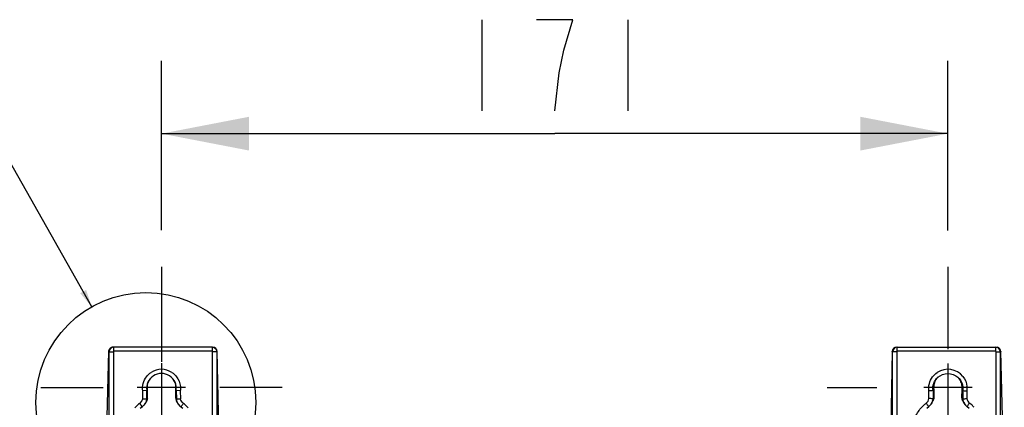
# Model space of a CAD drawing. Header units: inches. Extents: x 0 to 82.7, y 0 to 58.5.
# Tile 41 of 78: x 51.9 to 60.3, y 34.7 to 38. Entities that reach past the tile are written whole.
import ezdxf

# ---------------------------------------------------------------- set-up
doc = ezdxf.new("R2010")
doc.units = ezdxf.units.IN
doc.header["$LTSCALE"] = 4.547244
doc.header["$MEASUREMENT"] = 0
doc.linetypes.add('CENTER', pattern=[0.6, 0.375, -0.075, 0.075, -0.075])
doc.layers.get('0').update_dxf_attribs({"linetype": 'CONTINUOUS'})
doc.layers.add('DEFAULT_1', color=7, linetype='CENTER')
doc.styles.get("Standard").update_dxf_attribs({"font": 'txt', "width": 0.8})
doc.dimstyles.new('DIMSTYLE_2', dxfattribs={"dimtxt": 0.78125, "dimasz": 0.75, "dimexe": 0.18, "dimexo": 0.0625, "dimgap": 0.09, "dimtad": 1, "dimdec": 0, "dimzin": 4, "dimdsep": 46, "dimtxsty": 'STANDARD', "dimblk": '_FILLED', "dimblk1": '_FILLED', "dimblk2": '_FILLED', "dimcen": 0.09, "dimadec": 0, "dimazin": 0, "dimtfac": 1, "dimtdec": 0, "dimtofl": 0, "dimtmove": 0, "dimatfit": 3, "dimldrblk": '_FILLED', "dimfxl": 1, "dimtolj": 1, "dimtzin": 4, "dimarcsym": 0})
doc.dimstyles.get("Standard").update_dxf_attribs({"dimtxt": 0.78125, "dimasz": 0.15, "dimexe": 0.18, "dimexo": 0.0625, "dimgap": 0.09, "dimtad": 1, "dimdec": 1, "dimzin": 4, "dimdsep": 46, "dimtxsty": 'STANDARD', "dimblk": '_FILLED', "dimblk1": '_FILLED', "dimblk2": '_FILLED', "dimcen": 0.09, "dimadec": 0, "dimazin": 0, "dimtp": 0.1, "dimtm": 0.1, "dimtfac": 1, "dimtdec": 1, "dimtofl": 0, "dimtmove": 0, "dimatfit": 3, "dimldrblk": '_FILLED', "dimfxl": 1, "dimtolj": 1, "dimtzin": 4, "dimarcsym": 0})

# ---------------------------------------------------------------- blocks, each defined once
blk = doc.blocks.new('_FILLED')
at = {"color": 0, "linetype": 'BYBLOCK'}
blk.add_solid([(0, 0), (-1, 0.193), (-1, -0.193)], dxfattribs=at)
blk = doc.blocks.new('*D4')
at = {"color": 7, "linetype": 'CONTINUOUS'}
for p, q in [((53.131, 36.2155), (53.131, 37.6684)), ((59.8635, 36.2137), (59.8635, 37.6684)), ((53.131, 37.0434), (56.4972, 37.0434)), ((59.8635, 37.0434), (56.4972, 37.0434))]:
    blk.add_line(p, q, dxfattribs=at)
at = {"color": 7, "linetype": 'CONTINUOUS', "xscale": 0.75, "yscale": 0.75, "zscale": 0.75, "rotation": 180}
blk.add_blockref('_FILLED', (53.131, 37.0434), dxfattribs=at)
at = {"color": 7, "linetype": 'CONTINUOUS', "xscale": 0.75, "yscale": 0.75, "zscale": 0.75}
blk.add_blockref('_FILLED', (59.8635, 37.0434), dxfattribs=at)

msp = doc.modelspace()

# ---------------------------------------------------------------- linework, layer by layer
at = {"color": 7, "linetype": 'CONTINUOUS'}
for p, q in [((55.8722, 38.02), (55.8722, 37.2387)), ((57.1223, 38.02), (57.1223, 37.2387)), ((52.6783, 35.1761), (52.648, 34.0744)), ((52.6783, 35.1761), (52.6783, 35.1752)), ((52.6783, 35.1752), (52.7191, 35.1752)), ((52.6837, 33.1939), (52.6837, 35.1752)), ((53.5686, 35.2145), (52.7178, 35.2145)), ((52.7191, 35.1752), (52.7191, 33.1939)), ((52.7231, 35.1791), (52.7231, 35.2145)), ((53.5649, 35.1791), (52.7231, 35.1791)), ((53.5649, 35.2145), (53.5649, 35.1791)), ((53.5688, 34.2303), (53.5688, 35.1752)), ((53.6081, 35.1752), (53.5688, 35.1752)), ((53.6043, 35.1752), (53.6043, 34.2303)), ((53.6209, 34.5215), (53.6081, 35.1759)), ((53.6081, 35.1752), (53.6081, 35.1759)), ((59.3866, 35.1759), (59.3741, 34.5402)), ((59.3866, 35.1752), (59.3866, 35.1759)), ((59.4259, 35.1752), (59.3866, 35.1752)), ((59.3904, 34.2303), (59.3904, 35.1752)), ((59.4259, 35.1752), (59.4259, 34.2303)), ((59.4261, 35.2145), (60.2769, 35.2145)), ((59.4298, 35.1791), (59.4298, 35.2145)), ((60.2716, 35.1791), (59.4298, 35.1791)), ((60.2716, 35.2145), (60.2716, 35.1791)), ((60.2756, 33.1939), (60.2756, 35.1752)), ((60.2756, 35.1752), (60.3164, 35.1752)), ((60.311, 35.1752), (60.311, 33.1939)), ((60.3463, 34.0848), (60.3164, 35.1761)), ((60.3164, 35.1761), (60.3164, 35.1752)), ((53.131, 35.0762), (53.131, 34.3817)), ((59.8635, 35.0744), (59.8635, 34.3812)), ((53.3377, 34.8695), (52.9243, 34.8695)), ((53.0057, 34.8418), (52.9703, 34.8392)), ((52.9703, 34.7718), (52.9703, 34.8392)), ((53.0057, 34.8418), (53.012, 34.8507)), ((53.0057, 34.7718), (53.0057, 34.8418)), ((53.0121, 34.7802), (53.012, 34.8507)), ((53.2504, 34.8507), (53.2519, 34.7802)), ((53.2504, 34.8507), (53.2567, 34.8418)), ((53.2567, 34.8418), (53.2583, 34.7718)), ((53.2922, 34.8396), (53.2567, 34.8418)), ((53.2922, 34.8396), (53.2937, 34.7726)), ((60.0702, 34.8677), (59.6568, 34.8677)), ((59.701, 34.7738), (59.701, 34.8392)), ((59.7428, 34.8508), (59.7364, 34.8418)), ((59.7364, 34.8418), (59.7364, 34.7718)), ((59.7428, 34.8508), (59.7428, 34.7799)), ((59.9841, 34.7799), (59.9842, 34.8508)), ((59.9905, 34.8418), (59.9842, 34.8508)), ((59.9905, 34.8418), (59.9905, 34.7718)), ((60.026, 34.8392), (60.026, 34.7738)), ((52.9559, 34.7176), (52.944, 34.7321)), ((52.9703, 34.7718), (53.0057, 34.7718)), ((53.0121, 34.7802), (53.0057, 34.7718)), ((53.2519, 34.7802), (53.2583, 34.7718)), ((59.7364, 34.7718), (59.7428, 34.7799)), ((59.9905, 34.7718), (59.9841, 34.7799)), ((60.0406, 34.7226), (60.0483, 34.7342)), ((52.9495, 34.691), (52.9681, 34.7058)), ((52.9621, 34.7098), (52.9559, 34.7176)), ((52.9741, 34.7106), (52.9783, 34.7143)), ((53.2867, 34.7125), (53.291, 34.7087)), ((53.291, 34.7087), (53.3129, 34.691)), ((59.682, 34.6915), (59.699, 34.7051)), ((59.699, 34.7051), (59.7044, 34.7095)), ((59.7044, 34.7095), (59.7087, 34.7133)), ((60.0183, 34.7133), (60.0226, 34.7095)), ((60.0226, 34.7095), (60.028, 34.7051)), ((60.028, 34.7051), (60.045, 34.6915)), ((60.0327, 34.7105), (60.0406, 34.7226))]:
    msp.add_line(p, q, dxfattribs=at)
for points in [[(56.5754, 37.7596), (56.6535, 38.02), (56.341, 38.02)], [(56.4972, 37.2387), (56.5363, 37.5643), (56.5754, 37.7596)]]:
    msp.add_lwpolyline(points, dxfattribs=at)
msp.add_circle((52.9975, 34.7407), 0.941, dxfattribs=at)
for centre, radius, start, end in [((52.7176, 35.175), 0.0392, 172.2325, 179.80913), ((52.7231, 35.1754), 0.0391, 90.0247, 180.00936), ((52.7177, 35.1752), 0.0393, 111.94183, 119.50949), ((53.5686, 35.1754), 0.0391, 0.13033, 89.96936), ((59.4261, 35.1754), 0.0392, 90.02546, 179.87004), ((59.4298, 35.1756), 0.039, 90.01322, 180.00487), ((60.2716, 35.1752), 0.0394, 359.99304, 89.99213), ((60.2771, 35.175), 0.0392, 0.19063, 74.5863), ((53.1312, 34.8615), 0.127, 351.14945, 188.84001), ((53.1312, 34.8615), 0.1625, 57.31178, 122.71404), ((59.8633, 34.859), 0.1651, 38.4238, 123.37324), ((53.1292, 34.8716), 0.118, 131.03562, 133.34808), ((53.1328, 34.8712), 0.1186, 24.15676, 48.93915), ((59.8601, 34.8707), 0.1185, 142.74636, 156.20918), ((59.8611, 34.8698), 0.1198, 131.68962, 142.70433), ((59.8631, 34.8613), 0.1644, 352.26014, 5.13515), ((53.1581, 34.4551), 0.35, 127.69272, 131.34097), ((51.3603, 36.1948), 2.4445, 322.90906, 323.24028), ((53.0428, 34.3868), 0.4417, 48.46764, 51.36343), ((59.8841, 34.461), 0.3418, 126.94539, 131.03313), ((59.1734, 34.3622), 0.6274, 35.08453, 36.36023), ((59.641, 34.7815), 0.0959, 322.9563, 328.12687), ((59.6374, 34.7922), 0.1063, 321.70498, 337.5291), ((60.0896, 34.7922), 0.1063, 202.47002, 218.29675), ((60.0867, 34.7821), 0.0968, 211.91929, 228.54667), ((60.0862, 34.7816), 0.0607, 187.42518, 231.448), ((59.8434, 34.4604), 0.342, 52.74034, 53.17687), ((59.8539, 34.474), 0.3248, 48.92609, 52.76939), ((52.9094, 34.7839), 0.0977, 306.88951, 311.40125), ((52.9126, 34.7804), 0.093, 311.36932, 321.12612), ((52.9102, 34.7914), 0.1029, 311.43874, 317.62711), ((52.9143, 34.7876), 0.0972, 317.63423, 321.0231), ((53.3555, 34.7905), 0.1041, 218.45871, 228.61227), ((52.0807, 35.6507), 1.5417, 322.35771, 322.89013), ((59.8532, 34.4964), 0.2948, 131.01501, 136.29832), ((59.6404, 34.7821), 0.0968, 311.43228, 322.93086), ((59.6394, 34.7905), 0.1037, 311.86801, 321.73115), ((60.0886, 34.7914), 0.1051, 218.3057, 223.58587), ((60.0862, 34.7891), 0.1017, 223.58622, 228.18482), ((59.8769, 34.5001), 0.29, 43.15065, 48.95804)]:
    msp.add_arc(centre, radius, start, end, dxfattribs=at)
for points in [[(52.6984, 35.2094), (52.6882, 35.2037), (52.6803, 35.1919), (52.6787, 35.1803)], [(52.7178, 35.2145), (52.7128, 35.2145), (52.7077, 35.2135), (52.7031, 35.2117)], [(52.7191, 35.1752), (52.7192, 35.177), (52.7212, 35.1789), (52.7231, 35.1791)], [(53.5649, 35.2145), (53.5717, 35.2145), (53.5787, 35.2127), (53.5846, 35.2093)], [(53.5688, 35.1752), (53.5687, 35.177), (53.5667, 35.179), (53.5649, 35.1791)], [(53.5846, 35.2093), (53.5959, 35.2027), (53.6043, 35.1883), (53.6043, 35.1752)], [(59.4298, 35.1791), (59.428, 35.179), (59.426, 35.177), (59.4259, 35.1752)], [(60.2716, 35.1791), (60.2735, 35.179), (60.2754, 35.177), (60.2756, 35.1752)], [(60.2769, 35.2145), (60.2804, 35.2145), (60.284, 35.214), (60.2874, 35.2131)], [(53.0027, 34.9609), (53.014, 34.9754), (53.0279, 34.9882), (53.0434, 34.9981)], [(53.2189, 34.9982), (53.2344, 34.9883), (53.2483, 34.9755), (53.2596, 34.961)], [(59.732, 34.9585), (59.7431, 34.9733), (59.757, 34.9864), (59.7725, 34.9966)], [(53.011, 34.8793), (53.0122, 34.8932), (53.0157, 34.9071), (53.0214, 34.9198)], [(53.0214, 34.9198), (53.0277, 34.9338), (53.037, 34.9468), (53.0482, 34.9574)], [(53.241, 34.9197), (53.2467, 34.907), (53.2502, 34.8932), (53.2514, 34.8793)], [(53.2596, 34.961), (53.2781, 34.9371), (53.2902, 34.9068), (53.2929, 34.8768)], [(59.7517, 34.9185), (59.7461, 34.9058), (59.7427, 34.892), (59.7417, 34.8782)], [(59.9755, 34.9179), (59.9694, 34.9318), (59.9605, 34.9448), (59.9496, 34.9555)], [(59.9853, 34.878), (59.9843, 34.8916), (59.981, 34.9053), (59.9755, 34.9179)], [(59.9926, 34.9616), (60.0117, 34.9375), (60.024, 34.9066), (60.0268, 34.876)], [(53.012, 34.8507), (53.0106, 34.8602), (53.0102, 34.8698), (53.011, 34.8793)], [(53.2514, 34.8793), (53.2522, 34.8698), (53.2519, 34.8601), (53.2504, 34.8507)], [(53.2929, 34.8768), (53.294, 34.8644), (53.2937, 34.8519), (53.2922, 34.8396)], [(59.7417, 34.8782), (59.741, 34.8691), (59.7414, 34.8598), (59.7428, 34.8508)], [(59.9842, 34.8508), (59.9856, 34.8597), (59.986, 34.8689), (59.9853, 34.878)], [(53.2519, 34.7802), (53.252, 34.7722), (53.2541, 34.7642), (53.2569, 34.7567)], [(53.2569, 34.7567), (53.2611, 34.7457), (53.2668, 34.735), (53.2741, 34.7258)], [(53.2583, 34.7718), (53.2586, 34.7558), (53.2661, 34.7401), (53.275, 34.7268)], [(53.3186, 34.7319), (53.3063, 34.7419), (53.2954, 34.7567), (53.2937, 34.7726)], [(59.6787, 34.7342), (59.6904, 34.7437), (59.6989, 34.7588), (59.701, 34.7738)], [(59.7225, 34.7309), (59.7301, 34.7431), (59.735, 34.7574), (59.7364, 34.7718)], [(59.7428, 34.7799), (59.7418, 34.7702), (59.7394, 34.7606), (59.7356, 34.7516)], [(59.9914, 34.7516), (59.9876, 34.7606), (59.9851, 34.7702), (59.9842, 34.7799)], [(59.9905, 34.7718), (59.992, 34.7574), (59.9969, 34.7431), (60.0045, 34.7309)], [(52.9268, 34.7179), (52.9182, 34.7103), (52.9099, 34.7022), (52.9022, 34.6936)], [(53.275, 34.7268), (53.2795, 34.7202), (53.2849, 34.714), (53.291, 34.7087)], [(53.3597, 34.694), (53.3521, 34.7023), (53.3441, 34.7101), (53.3357, 34.7175)]]:
    msp.add_open_spline(points, degree=3, dxfattribs=at)
for points, knots in [([(59.7773, 34.9556), (59.8003, 34.976), (59.8635, 35.0009), (59.9267, 34.976), (59.9497, 34.9556)], [0, 0, 0, 0, 0.499979, 1, 1, 1, 1]), ([(52.9703, 34.8392), (52.9675, 34.8604), (52.9698, 34.9044), (52.9896, 34.9439), (53.0027, 34.9609)], [0, 0, 0, 0, 0.500009, 1, 1, 1, 1]), ([(59.701, 34.8392), (59.6982, 34.8599), (59.7005, 34.903), (59.7194, 34.9417), (59.732, 34.9585)], [0, 0, 0, 0, 0.499962, 1, 1, 1, 1]), ([(59.7364, 34.8418), (59.7332, 34.8623), (59.7375, 34.9057), (59.7618, 34.9418), (59.7773, 34.9556)], [0, 0, 0, 0, 0.50019, 1, 1, 1, 1]), ([(59.9497, 34.9556), (59.9652, 34.9418), (59.9895, 34.9057), (59.9938, 34.8623), (59.9905, 34.8418)], [0, 0, 0, 0, 0.499854, 1, 1, 1, 1]), ([(59.7364, 34.8418), (59.7354, 34.8417), (59.7237, 34.8404), (59.7118, 34.8399), (59.701, 34.8392)], [0, 0, 0, 0, 0.084591, 1, 1, 1, 1]), ([(59.9905, 34.8418), (59.9915, 34.8417), (60.0033, 34.8406), (60.0152, 34.8399), (60.026, 34.8392)], [0, 0, 0, 0, 0.084673, 1, 1, 1, 1]), ([(52.944, 34.7321), (52.949, 34.7356), (52.9585, 34.7437), (52.966, 34.7582), (52.9699, 34.7678), (52.9703, 34.7718)], [0, 0, 0, 0, 0.374806, 0.749763, 1, 1, 1, 1]), ([(52.985, 34.722), (52.9907, 34.7291), (52.9996, 34.745), (53.0057, 34.7627), (53.0057, 34.7718)], [0, 0, 0, 0, 0.50094, 1, 1, 1, 1]), ([(52.9899, 34.7264), (52.9961, 34.7341), (53.0058, 34.7512), (53.0121, 34.7705), (53.0121, 34.7802)], [0, 0, 0, 0, 0.500993, 1, 1, 1, 1]), ([(53.2583, 34.7718), (53.2617, 34.7727), (53.2737, 34.7714), (53.2854, 34.7725), (53.2937, 34.7726)], [0, 0, 0, 0, 0.301643, 1, 1, 1, 1]), ([(59.7364, 34.7718), (59.7355, 34.7718), (59.7236, 34.772), (59.7118, 34.7731), (59.701, 34.7738)], [0, 0, 0, 0, 0.083041, 1, 1, 1, 1]), ([(59.9905, 34.7718), (59.9915, 34.7718), (60.0034, 34.7719), (60.0151, 34.7731), (60.026, 34.7738)], [0, 0, 0, 0, 0.083049, 1, 1, 1, 1]), ([(52.9681, 34.7057), (52.9669, 34.7048), (52.9639, 34.7072), (52.9627, 34.709), (52.9621, 34.7098)], [0, 0, 0, 0, 0.607707, 1, 1, 1, 1]), ([(53.2972, 34.7037), (53.2974, 34.7031), (53.2992, 34.7074), (53.3004, 34.7078), (53.3015, 34.7092)], [0, 0, 0, 0, 0.255047, 1, 1, 1, 1]), ([(59.6573, 34.3562), (59.6334, 34.3775), (59.5926, 34.429), (59.5664, 34.5242), (59.5823, 34.6216), (59.618, 34.6769), (59.64, 34.7001)], [0, 0, 0, 0, 0.250278, 0.500247, 0.750055, 1, 1, 1, 1]), ([(59.6947, 34.7108), (59.6942, 34.7117), (59.6917, 34.7158), (59.689, 34.7197), (59.6868, 34.7228)], [0, 0, 0, 0, 0.209838, 1, 1, 1, 1]), ([(59.699, 34.7051), (59.6985, 34.7047), (59.6965, 34.708), (59.6956, 34.7093), (59.6947, 34.7108)], [0, 0, 0, 0, 0.259615, 1, 1, 1, 1]), ([(60.028, 34.7051), (60.0285, 34.7047), (60.0309, 34.7075), (60.0317, 34.709), (60.0327, 34.7105)], [0, 0, 0, 0, 0.269353, 1, 1, 1, 1])]:
    msp.add_open_spline(points, degree=3, knots=knots, dxfattribs=at)
at = {"layer": 'DEFAULT_1', "color": 7, "linetype": 'CENTER'}
for p, q in [((53.131, 35.903), (53.131, 35.0884)), ((59.8635, 35.9012), (59.8635, 35.1968)), ((52.0975, 34.8695), (52.631, 34.8695)), ((54.1645, 34.8695), (53.631, 34.8695)), ((58.83, 34.8677), (59.2545, 34.8677))]:
    msp.add_line(p, q, dxfattribs=at)

# ---------------------------------------------------------------- dimensions: what is measured, and where the dimension line sits
at = {"color": 7, "linetype": 'CONTINUOUS'}
dim = msp.add_linear_dim(base=(59.8635, 37.0434), p1=(53.131, 36.2155), p2=(59.8635, 36.2137), dimstyle='DIMSTYLE_2', dxfattribs=at)
dim.commit()
dim.dimension.update_dxf_attribs({"geometry": '*D4', "text_midpoint": (55.5597, 37.2387), "dimtype": 160})

# ---------------------------------------------------------------- leaders
msp.add_leader([(52.5346, 35.56), (51.3912, 37.5834), (50.1412, 37.5834)], dimstyle='STANDARD', override={"dimtad": 0}, dxfattribs=at)

doc.saveas('drawing.dxf')
